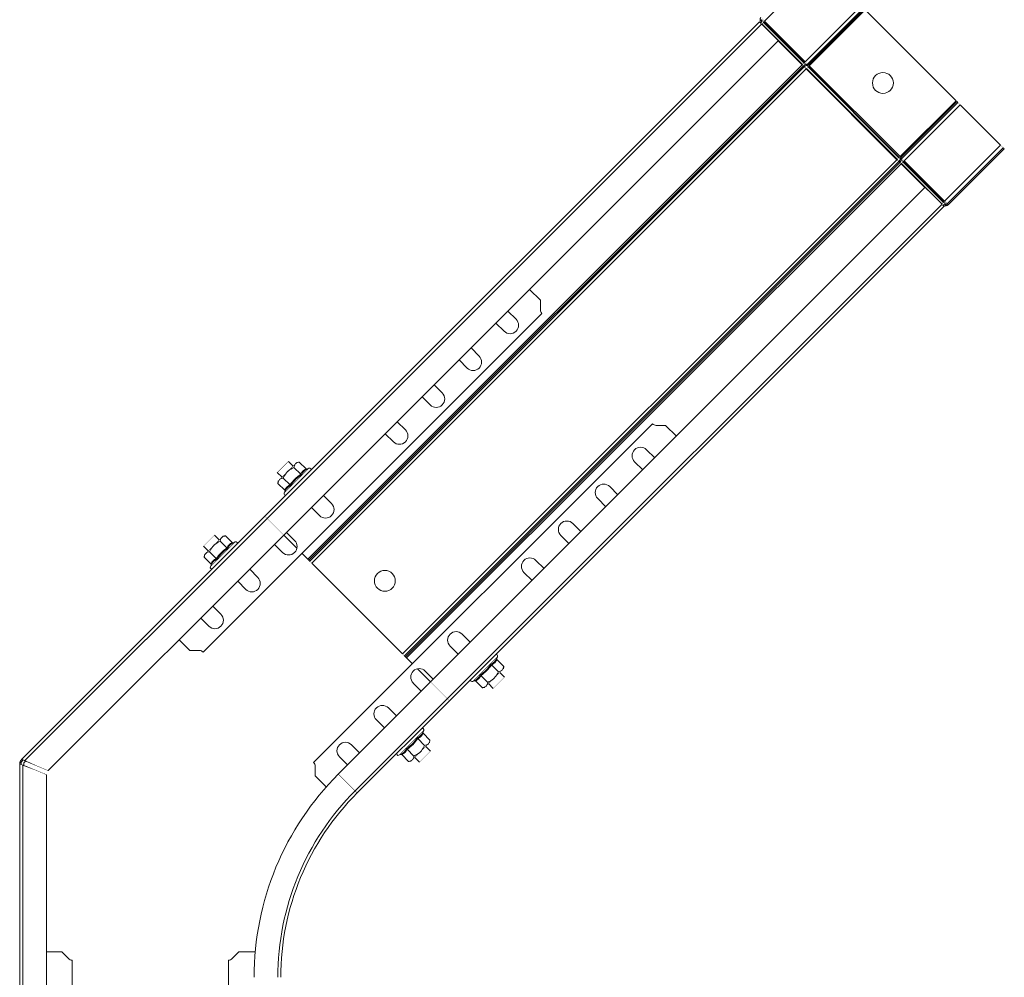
# Model space of a CAD drawing. Header units: millimetres. Extents: x 297 to 1585, y -1468 to 580.
# Tile 27 of 30: x 1206 to 1583, y 29 to 396. Entities that reach past the tile are written whole.
import ezdxf

# ---------------------------------------------------------------- set-up
doc = ezdxf.new("R2010")
doc.units = ezdxf.units.MM
doc.linetypes.add('K5LT32768', pattern=[0])
doc.linetypes.add('K5LT32769', pattern=[0])

msp = doc.modelspace()

# ---------------------------------------------------------------- linework, layer by layer
at = {"color": 7, "linetype": 'K5LT32768', "lineweight": 15}
for p, q in [((1491.59, 395.69), (1513.05, 417.14)), ((1507.15, 380.13), (1528.61, 401.59)), ((1508, 379.28), (1529.46, 400.74)), ((1508.36, 378.92), (1529.82, 400.37)), ((1490.41, 396.29), (1489.86, 396.26)), ((1490.43, 395.96), (1490.41, 396.29)), ((1508.69, 378.59), (1530.14, 400.05)), ((1564.97, 365.22), (1530.14, 400.05)), ((1489.57, 395.36), (1300.07, 205.86)), ((1490.37, 394.57), (1300.86, 205.06)), ((1489.57, 395.36), (1489.72, 395.51)), ((1490.11, 395.12), (1489.72, 395.51)), ((1489.88, 395.93), (1489.86, 396.26)), ((1490.43, 395.96), (1489.88, 395.93)), ((1489.96, 394.97), (1490.11, 395.12)), ((1490.42, 394.52), (1490.57, 394.66)), ((1506.12, 379.1), (1490.57, 394.66)), ((1491.15, 395.24), (1491.3, 395.4)), ((1506.7, 379.68), (1491.15, 395.24)), ((1506.86, 379.84), (1491.3, 395.4)), ((1507.15, 380.13), (1491.59, 395.69)), ((1307.3, 198.63), (1496.8, 388.13)), ((1505.98, 378.96), (1496.8, 388.13)), ((1507.51, 377.42), (1318.01, 187.92)), ((1505.98, 378.96), (1506.12, 379.1)), ((1506.43, 378.51), (1506.57, 378.65)), ((1506.79, 378.15), (1506.43, 378.51)), ((1506.93, 378.29), (1506.57, 378.65)), ((1506.7, 379.68), (1506.86, 379.84)), ((1506.79, 378.15), (1506.93, 378.29)), ((1507.34, 379.05), (1507.62, 379.08)), ((1507.7, 378.69), (1507.34, 379.05)), ((1507.51, 377.42), (1507.66, 377.57)), ((1542.34, 342.59), (1507.51, 377.42)), ((1507.98, 378.72), (1507.62, 379.08)), ((1542.49, 342.74), (1507.66, 377.57)), ((1507.7, 378.69), (1507.98, 378.72)), ((1508.36, 378.92), (1508, 379.28)), ((1508.24, 378.15), (1508.4, 378.3)), ((1543.07, 343.32), (1508.24, 378.15)), ((1543.22, 343.48), (1508.4, 378.3)), ((1543.51, 343.77), (1508.69, 378.59)), ((1543.51, 343.77), (1564.97, 365.22)), ((1543.84, 343.44), (1565.3, 364.9)), ((1544.2, 343.08), (1565.66, 364.53)), ((1545.05, 342.23), (1566.51, 363.68)), ((1565.66, 364.53), (1565.3, 364.9)), ((1582.06, 348.13), (1566.51, 363.68)), ((1560.61, 326.67), (1582.06, 348.13)), ((1543.07, 343.32), (1543.22, 343.48)), ((1561.63, 325.65), (1583.09, 347.1)), ((1562.02, 325.26), (1583.48, 346.71)), ((1583.09, 347.1), (1583.48, 346.71)), ((1542.34, 342.59), (1352.84, 153.09)), ((1542.34, 342.59), (1542.49, 342.74)), ((1543.07, 341.87), (1543.21, 342.01)), ((1543.43, 341.51), (1543.07, 341.87)), ((1543.57, 341.65), (1543.21, 342.01)), ((1543.43, 341.51), (1543.57, 341.65)), ((1543.61, 342.78), (1543.64, 343.06)), ((1543.97, 342.41), (1543.61, 342.78)), ((1544, 342.7), (1543.64, 343.06)), ((1544.2, 343.08), (1543.84, 343.44)), ((1543.88, 341.06), (1544.02, 341.2)), ((1553.05, 331.88), (1543.88, 341.06)), ((1543.97, 342.41), (1544, 342.7)), ((1559.58, 325.65), (1544.02, 341.2)), ((1544.6, 341.78), (1544.76, 341.94)), ((1560.16, 326.23), (1544.6, 341.78)), ((1560.32, 326.38), (1544.76, 341.94)), ((1560.61, 326.67), (1545.05, 342.23)), ((1553.05, 331.88), (1363.55, 142.38)), ((1369.99, 135.95), (1559.49, 325.45)), ((1560.28, 324.65), (1370.78, 135.15)), ((1559.44, 325.5), (1559.58, 325.65)), ((1559.9, 325.04), (1560.04, 325.19)), ((1560.04, 325.19), (1560.43, 324.8)), ((1560.16, 326.23), (1560.32, 326.38)), ((1560.28, 324.65), (1560.43, 324.8)), ((1560.88, 325.51), (1560.85, 324.96)), ((1560.85, 324.96), (1561.18, 324.94)), ((1560.88, 325.51), (1561.21, 325.49)), ((1561.21, 325.49), (1561.18, 324.94)), ((1561.63, 325.65), (1562.02, 325.26)), ((1405.65, 288.73), (1401.52, 292.85)), ((1405.65, 288.73), (1405.65, 285.07)), ((1276.37, 153.79), (1406.23, 283.65)), ((1396.31, 281.44), (1393.21, 284.54)), ((1388.62, 279.95), (1391.72, 276.85)), ((1382.17, 267.3), (1379.07, 270.4)), ((1374.47, 265.8), (1377.57, 262.7)), ((1368.03, 253.16), (1364.93, 256.26)), ((1360.33, 251.66), (1363.43, 248.56)), ((1353.89, 239.02), (1350.79, 242.12)), ((1448.58, 241.31), (1318.71, 111.45)), ((1449.99, 240.73), (1453.65, 240.73)), ((1457.77, 236.6), (1453.65, 240.73)), ((1346.19, 237.52), (1349.29, 234.42)), ((1449.46, 228.29), (1446.36, 231.39)), ((1310.85, 225.13), (1309.05, 226.93)), ((1313.24, 226.66), (1312.27, 226.54)), ((1315.84, 224.06), (1313.24, 226.66)), ((1441.77, 226.8), (1444.87, 223.7)), ((1304.81, 222.69), (1306.61, 220.88)), ((1313.8, 222.02), (1311.2, 224.62)), ((1316.95, 224.3), (1316.31, 224)), ((1305.2, 219.47), (1305.07, 218.5)), ((1309.72, 217.94), (1307.11, 220.54)), ((1307.68, 215.89), (1305.07, 218.5)), ((1307.74, 215.42), (1307.44, 214.78)), ((1435.32, 214.15), (1432.22, 217.25)), ((1325.6, 210.73), (1322.5, 213.83)), ((1427.62, 212.65), (1430.72, 209.55)), ((1317.91, 209.24), (1321.01, 206.14)), ((1206.94, 112.73), (1300.07, 205.86)), ((1300.87, 205.06), (1208.07, 112.26)), ((1300.86, 205.06), (1300.87, 205.06)), ((1421.18, 200.01), (1418.08, 203.11)), ((1217, 108.33), (1307.3, 198.63)), ((1282.57, 196.84), (1280.76, 198.65)), ((1285.52, 193.73), (1282.91, 196.34)), ((1284.95, 198.38), (1283.98, 198.26)), ((1287.56, 195.78), (1284.95, 198.38)), ((1312.34, 193.6), (1307.3, 198.63)), ((1311.46, 196.59), (1308.36, 199.69)), ((1413.48, 198.51), (1416.58, 195.41)), ((1276.52, 194.4), (1278.33, 192.6)), ((1288.67, 196.01), (1288.03, 195.72)), ((1303.77, 195.09), (1306.86, 191.99)), ((1276.91, 191.19), (1276.79, 190.22)), ((1279.39, 187.61), (1276.79, 190.22)), ((1281.43, 189.65), (1278.83, 192.26)), ((1317.44, 188.49), (1314.25, 191.68)), ((1407.04, 185.87), (1403.94, 188.97)), ((1279.45, 187.14), (1279.15, 186.5)), ((1297.32, 182.45), (1294.22, 185.54)), ((1352.84, 153.09), (1318.01, 187.92)), ((1399.34, 184.37), (1402.44, 181.27)), ((1289.62, 180.95), (1292.72, 177.85)), ((1283.17, 168.31), (1280.08, 171.4)), ((1275.48, 166.81), (1278.58, 163.71)), ((1378.75, 157.58), (1375.65, 160.68)), ((1267.17, 158.5), (1271.3, 154.38)), ((1371.06, 156.08), (1374.16, 152.99)), ((1274.95, 154.38), (1271.3, 154.38)), ((1356.6, 149.33), (1353.42, 152.52)), ((1388.92, 151.39), (1389.22, 152.03)), ((1363.55, 142.38), (1358.52, 147.42)), ((1386.94, 148.88), (1389.54, 146.28)), ((1388.98, 150.92), (1391.59, 148.32)), ((1391.46, 147.35), (1391.59, 148.32)), ((1364.61, 143.44), (1361.51, 146.54)), ((1382.86, 144.8), (1385.46, 142.19)), ((1391.85, 144.13), (1390.05, 145.93)), ((1363.55, 142.38), (1328.2, 107.02)), ((1356.91, 141.94), (1360.01, 138.84)), ((1379.71, 142.52), (1380.34, 142.82)), ((1380.81, 142.76), (1383.42, 140.15)), ((1383.42, 140.15), (1384.39, 140.27)), ((1385.81, 141.69), (1387.61, 139.89)), ((1334.63, 100.59), (1369.99, 135.95)), ((1335.43, 99.79), (1370.78, 135.15)), ((1350.47, 129.3), (1347.37, 132.4)), ((1342.77, 127.8), (1345.87, 124.7)), ((1360.64, 123.11), (1360.93, 123.75)), ((1360.7, 122.64), (1363.3, 120.03)), ((1336.33, 115.15), (1333.23, 118.25)), ((1358.65, 120.6), (1361.26, 117.99)), ((1363.57, 115.84), (1361.76, 117.65)), ((1363.18, 119.06), (1363.3, 120.03)), ((1328.63, 113.66), (1331.73, 110.56)), ((1351.42, 114.23), (1352.06, 114.53)), ((1352.53, 114.47), (1355.14, 111.87)), ((1354.57, 116.51), (1357.18, 113.91)), ((1357.52, 113.4), (1359.32, 111.6)), ((1206.69, 111.49), (1206.14, 111.49)), ((1206.14, 110.8), (1206.14, 111.49)), ((1206.14, -20.91), (1206.14, 110.8)), ((1206.69, 110.8), (1206.14, 110.8)), ((1206.44, 112.23), (1206.94, 112.73)), ((1206.83, 111.85), (1206.44, 112.23)), ((1206.69, 110.8), (1206.69, 111.49)), ((1206.83, 111.85), (1207.32, 112.34)), ((1207.32, 112.34), (1206.94, 112.73)), ((1207.82, 110.33), (1207.27, 110.33)), ((1207.27, 110.33), (1207.27, -20.91)), ((1208.33, 112), (1207.64, 111.31)), ((1207.64, 111.31), (1207.64, 110.33)), ((1208.07, 112.26), (1208.45, 111.87)), ((1319.3, 106.38), (1319.3, 110.03)), ((1355.14, 111.87), (1356.11, 111.99)), ((1216.37, -20.91), (1216.37, 106.79)), ((1319.3, 106.38), (1323.57, 102.1)), ((1222.19, 38.83), (1216.37, 38.83)), ((1222.19, 38.83), (1224.78, 36.25)), ((1287.49, 36.25), (1290.08, 38.83)), ((1296.34, 38.83), (1290.08, 38.83)), ((1226.19, -147.99), (1226.19, 35.66)), ((1286.08, 35.66), (1286.08, -147.99))]:
    msp.add_line(p, q, dxfattribs=at)
at = {"color": 8, "linetype": 'K5LT32769', "lineweight": 15, "true_color": 0x808080}
for p, q in [((1505.98, 378.96), (1316.47, 189.46)), ((1506.43, 378.51), (1316.92, 189.01)), ((1506.79, 378.15), (1317.29, 188.64)), ((1543.07, 341.87), (1353.56, 152.37)), ((1543.43, 341.51), (1353.93, 152)), ((1543.88, 341.06), (1354.38, 151.55))]:
    msp.add_line(p, q, dxfattribs=at)
at = {"color": 7, "linetype": 'K5LT32768', "const_width": 0.15}
for points in [[(1491.3, 395.4), (1491.13, 395.57), (1490.96, 395.74), (1490.81, 395.89), (1490.67, 396.03), (1490.56, 396.14), (1490.48, 396.22), (1490.43, 396.28), (1490.41, 396.29)], [(1491.59, 395.69), (1491.39, 395.89), (1491.2, 396.08), (1491.02, 396.26), (1490.87, 396.41), (1490.74, 396.54), (1490.65, 396.63), (1490.59, 396.69), (1490.57, 396.71)], [(1489.57, 395.36), (1489.59, 395.34), (1489.65, 395.29), (1489.74, 395.19), (1489.88, 395.06), (1490.04, 394.89), (1490.24, 394.69), (1490.37, 394.57)], [(1490.57, 394.66), (1490.48, 394.75), (1490.39, 394.84), (1490.31, 394.91), (1490.24, 394.98), (1490.18, 395.04), (1490.14, 395.08), (1490.12, 395.11), (1490.11, 395.12)], [(1490.37, 394.57), (1490.41, 394.52), (1490.69, 394.25), (1491.2, 393.74), (1491.91, 393.03), (1492.75, 392.19), (1493.66, 391.28), (1494.56, 390.37), (1495.39, 389.55), (1496.07, 388.87), (1496.54, 388.39), (1496.78, 388.16), (1496.8, 388.13)], [(1491.15, 395.24), (1491.01, 395.38), (1490.87, 395.51), (1490.75, 395.64), (1490.64, 395.75), (1490.55, 395.84), (1490.48, 395.9), (1490.44, 395.94), (1490.43, 395.96)], [(1490.57, 394.66), (1490.65, 394.74), (1490.73, 394.82), (1490.81, 394.9), (1490.88, 394.98), (1490.96, 395.05), (1491.02, 395.12), (1491.09, 395.18), (1491.15, 395.24)], [(1491.3, 395.4), (1491.33, 395.43), (1491.36, 395.46), (1491.4, 395.49), (1491.43, 395.53), (1491.47, 395.57), (1491.51, 395.61), (1491.55, 395.65), (1491.59, 395.69)], [(1506.43, 378.51), (1506.38, 378.56), (1506.33, 378.61), (1506.28, 378.66), (1506.22, 378.72), (1506.16, 378.77), (1506.1, 378.83), (1506.04, 378.9), (1505.98, 378.96)], [(1506.43, 378.51), (1506.38, 378.56), (1506.33, 378.61), (1506.28, 378.66), (1506.22, 378.72), (1506.16, 378.77), (1506.1, 378.83), (1506.04, 378.9), (1505.98, 378.96)], [(1506.12, 379.1), (1506.2, 379.18), (1506.28, 379.27), (1506.36, 379.34), (1506.44, 379.42), (1506.51, 379.49), (1506.58, 379.56), (1506.64, 379.63), (1506.7, 379.68)], [(1506.57, 378.65), (1506.53, 378.7), (1506.48, 378.75), (1506.42, 378.8), (1506.37, 378.86), (1506.31, 378.92), (1506.25, 378.98), (1506.18, 379.04), (1506.12, 379.1)], [(1507.34, 379.05), (1507.27, 379.11), (1507.2, 379.19), (1507.12, 379.26), (1507.04, 379.34), (1506.96, 379.42), (1506.88, 379.51), (1506.79, 379.6), (1506.7, 379.68)], [(1507.51, 377.42), (1507.41, 377.52), (1507.31, 377.62), (1507.22, 377.72), (1507.12, 377.81), (1507.03, 377.91), (1506.95, 377.99), (1506.86, 378.07), (1506.79, 378.15)], [(1507.51, 377.42), (1507.41, 377.52), (1507.31, 377.62), (1507.22, 377.72), (1507.12, 377.81), (1507.03, 377.91), (1506.95, 377.99), (1506.86, 378.07), (1506.79, 378.15)], [(1506.86, 379.84), (1506.89, 379.87), (1506.92, 379.9), (1506.95, 379.94), (1506.99, 379.97), (1507.03, 380.01), (1507.07, 380.05), (1507.11, 380.09), (1507.15, 380.13)], [(1507.62, 379.08), (1507.54, 379.16), (1507.46, 379.25), (1507.37, 379.34), (1507.27, 379.43), (1507.17, 379.53), (1507.07, 379.63), (1506.96, 379.74), (1506.86, 379.84)], [(1507.66, 377.57), (1507.56, 377.67), (1507.46, 377.77), (1507.36, 377.86), (1507.27, 377.96), (1507.18, 378.05), (1507.09, 378.14), (1507.01, 378.22), (1506.93, 378.29)], [(1508, 379.28), (1507.91, 379.37), (1507.82, 379.46), (1507.72, 379.56), (1507.61, 379.67), (1507.5, 379.78), (1507.38, 379.9), (1507.27, 380.01), (1507.15, 380.13)], [(1507.66, 377.57), (1507.74, 377.65), (1507.82, 377.73), (1507.9, 377.81), (1507.98, 377.88), (1508.05, 377.96), (1508.12, 378.03), (1508.18, 378.09), (1508.24, 378.15)], [(1508.24, 378.15), (1508.16, 378.22), (1508.09, 378.3), (1508.02, 378.37), (1507.95, 378.44), (1507.88, 378.51), (1507.81, 378.57), (1507.75, 378.63), (1507.7, 378.69)], [(1508.4, 378.3), (1508.34, 378.36), (1508.28, 378.42), (1508.23, 378.48), (1508.17, 378.53), (1508.12, 378.58), (1508.07, 378.63), (1508.02, 378.68), (1507.98, 378.72)], [(1508.69, 378.59), (1508.64, 378.64), (1508.6, 378.68), (1508.55, 378.73), (1508.51, 378.77), (1508.47, 378.81), (1508.43, 378.85), (1508.39, 378.89), (1508.36, 378.92)], [(1508.4, 378.3), (1508.43, 378.33), (1508.46, 378.36), (1508.49, 378.4), (1508.53, 378.44), (1508.57, 378.47), (1508.61, 378.51), (1508.65, 378.55), (1508.69, 378.59)], [(1565.3, 364.9), (1565.26, 364.93), (1565.23, 364.97), (1565.19, 365), (1565.15, 365.05), (1565.1, 365.09), (1565.06, 365.13), (1565.02, 365.18), (1564.97, 365.22)], [(1566.51, 363.68), (1566.39, 363.8), (1566.27, 363.92), (1566.16, 364.03), (1566.05, 364.14), (1565.94, 364.25), (1565.84, 364.35), (1565.74, 364.45), (1565.66, 364.53)], [(1583.09, 347.1), (1583.07, 347.12), (1583.01, 347.18), (1582.92, 347.28), (1582.79, 347.4), (1582.63, 347.56), (1582.46, 347.74), (1582.26, 347.93), (1582.06, 348.13)], [(1543.22, 343.48), (1543.25, 343.5), (1543.29, 343.54), (1543.32, 343.57), (1543.36, 343.61), (1543.39, 343.65), (1543.43, 343.68), (1543.47, 343.73), (1543.51, 343.77)], [(1543.64, 343.06), (1543.6, 343.1), (1543.55, 343.15), (1543.5, 343.2), (1543.45, 343.25), (1543.4, 343.31), (1543.34, 343.36), (1543.28, 343.42), (1543.22, 343.48)], [(1543.84, 343.44), (1543.81, 343.47), (1543.77, 343.51), (1543.73, 343.55), (1543.69, 343.59), (1543.65, 343.63), (1543.6, 343.68), (1543.56, 343.72), (1543.51, 343.77)], [(1543.07, 341.87), (1542.99, 341.94), (1542.91, 342.02), (1542.83, 342.11), (1542.74, 342.2), (1542.64, 342.3), (1542.54, 342.39), (1542.44, 342.49), (1542.34, 342.59)], [(1543.07, 341.87), (1542.99, 341.94), (1542.91, 342.02), (1542.83, 342.11), (1542.74, 342.2), (1542.64, 342.3), (1542.54, 342.39), (1542.44, 342.49), (1542.34, 342.59)], [(1542.49, 342.74), (1542.57, 342.82), (1542.65, 342.9), (1542.73, 342.98), (1542.8, 343.06), (1542.88, 343.13), (1542.95, 343.2), (1543.01, 343.26), (1543.07, 343.32)], [(1543.21, 342.01), (1543.14, 342.09), (1543.06, 342.17), (1542.97, 342.25), (1542.88, 342.35), (1542.78, 342.44), (1542.69, 342.54), (1542.59, 342.64), (1542.49, 342.74)], [(1543.61, 342.78), (1543.55, 342.83), (1543.49, 342.89), (1543.43, 342.96), (1543.36, 343.02), (1543.29, 343.1), (1543.22, 343.17), (1543.14, 343.24), (1543.07, 343.32)], [(1543.88, 341.06), (1543.82, 341.12), (1543.76, 341.18), (1543.69, 341.24), (1543.64, 341.3), (1543.58, 341.36), (1543.53, 341.41), (1543.48, 341.46), (1543.43, 341.51)], [(1543.88, 341.06), (1543.82, 341.12), (1543.76, 341.18), (1543.69, 341.24), (1543.64, 341.3), (1543.58, 341.36), (1543.53, 341.41), (1543.48, 341.46), (1543.43, 341.51)], [(1544.02, 341.2), (1543.96, 341.26), (1543.9, 341.33), (1543.84, 341.39), (1543.78, 341.44), (1543.72, 341.5), (1543.67, 341.55), (1543.62, 341.61), (1543.57, 341.65)], [(1544.6, 341.78), (1544.52, 341.87), (1544.43, 341.96), (1544.34, 342.04), (1544.26, 342.12), (1544.18, 342.2), (1544.11, 342.28), (1544.04, 342.35), (1543.97, 342.41)], [(1544.76, 341.94), (1544.66, 342.04), (1544.55, 342.15), (1544.45, 342.25), (1544.35, 342.35), (1544.26, 342.44), (1544.17, 342.54), (1544.08, 342.62), (1544, 342.7)], [(1544.02, 341.2), (1544.11, 341.28), (1544.19, 341.36), (1544.27, 341.44), (1544.34, 341.52), (1544.41, 341.59), (1544.48, 341.66), (1544.55, 341.72), (1544.6, 341.78)], [(1545.05, 342.23), (1544.93, 342.35), (1544.82, 342.46), (1544.7, 342.58), (1544.59, 342.69), (1544.48, 342.8), (1544.38, 342.9), (1544.29, 342.99), (1544.2, 343.08)], [(1544.76, 341.94), (1544.79, 341.97), (1544.82, 342), (1544.86, 342.03), (1544.89, 342.07), (1544.93, 342.11), (1544.97, 342.15), (1545.01, 342.19), (1545.05, 342.23)], [(1553.05, 331.88), (1553.08, 331.86), (1553.31, 331.62), (1553.79, 331.14), (1554.47, 330.47), (1555.3, 329.64), (1556.2, 328.74), (1557.11, 327.83), (1557.95, 326.99), (1558.66, 326.28), (1559.17, 325.77), (1559.45, 325.49), (1559.49, 325.45)], [(1559.49, 325.45), (1559.61, 325.32), (1559.81, 325.12), (1559.98, 324.96), (1560.11, 324.82), (1560.21, 324.73), (1560.27, 324.67), (1560.28, 324.65)], [(1559.58, 325.65), (1559.66, 325.73), (1559.74, 325.81), (1559.82, 325.89), (1559.9, 325.96), (1559.97, 326.04), (1560.04, 326.1), (1560.1, 326.17), (1560.16, 326.23)], [(1560.04, 325.19), (1560.03, 325.19), (1560, 325.22), (1559.96, 325.26), (1559.9, 325.32), (1559.84, 325.39), (1559.76, 325.47), (1559.67, 325.56), (1559.58, 325.65)], [(1560.88, 325.51), (1560.86, 325.52), (1560.82, 325.56), (1560.76, 325.63), (1560.67, 325.72), (1560.56, 325.83), (1560.43, 325.95), (1560.3, 326.09), (1560.16, 326.23)], [(1560.32, 326.38), (1560.35, 326.41), (1560.38, 326.44), (1560.41, 326.48), (1560.45, 326.51), (1560.49, 326.55), (1560.53, 326.59), (1560.57, 326.63), (1560.61, 326.67)], [(1561.21, 325.49), (1561.2, 325.5), (1561.15, 325.56), (1561.06, 325.64), (1560.95, 325.75), (1560.82, 325.89), (1560.66, 326.04), (1560.49, 326.21), (1560.32, 326.38)], [(1561.63, 325.65), (1561.61, 325.67), (1561.55, 325.73), (1561.46, 325.82), (1561.33, 325.95), (1561.18, 326.1), (1561, 326.28), (1560.81, 326.47), (1560.61, 326.67)], [(1309.05, 226.93), (1308.93, 226.82), (1308.58, 226.46), (1308.02, 225.9), (1307.34, 225.22), (1306.6, 224.48), (1305.9, 223.78), (1305.33, 223.21), (1304.95, 222.83), (1304.81, 222.69)], [(1312.27, 226.54), (1312.24, 226.51), (1312.15, 226.42), (1312, 226.27), (1311.79, 226.07)], [(1305.67, 219.94), (1305.93, 220.2), (1306.23, 220.51), (1306.58, 220.85), (1306.96, 221.24), (1307.38, 221.65), (1307.82, 222.09), (1308.27, 222.54), (1308.73, 223.01)], [(1311.79, 226.07), (1311.54, 225.81), (1311.23, 225.51), (1310.88, 225.16), (1310.5, 224.77), (1310.08, 224.36), (1309.65, 223.92), (1309.19, 223.47), (1308.73, 223.01)], [(1305.67, 219.94), (1305.46, 219.74), (1305.32, 219.59), (1305.23, 219.5), (1305.2, 219.47)], [(1300.87, 205.06), (1300.74, 205.19), (1300.54, 205.39), (1300.37, 205.56), (1300.24, 205.69), (1300.15, 205.78), (1300.09, 205.84), (1300.07, 205.86)], [(1307.3, 198.63), (1307.25, 198.68), (1306.96, 198.97), (1306.44, 199.48), (1305.75, 200.18), (1304.92, 201.01), (1304.02, 201.9), (1303.14, 202.79), (1302.32, 203.61), (1301.65, 204.28), (1301.16, 204.77), (1300.9, 205.02), (1300.87, 205.06)], [(1280.76, 198.65), (1280.74, 198.62), (1280.51, 198.39), (1280.05, 197.93), (1279.42, 197.3), (1278.7, 196.58), (1277.97, 195.85), (1277.32, 195.21), (1276.84, 194.72), (1276.57, 194.45), (1276.52, 194.4)], [(1283.51, 197.78), (1283.25, 197.53), (1282.95, 197.22), (1282.6, 196.87), (1282.21, 196.49), (1281.8, 196.08), (1281.36, 195.64), (1280.91, 195.18), (1280.45, 194.72)], [(1283.98, 198.26), (1283.95, 198.23), (1283.86, 198.14), (1283.71, 197.99), (1283.51, 197.78)], [(1280.45, 194.72), (1279.99, 194.26), (1279.53, 193.81), (1279.09, 193.37), (1278.68, 192.95), (1278.29, 192.57), (1277.95, 192.22), (1277.64, 191.92), (1277.38, 191.66)], [(1276.91, 191.19), (1276.94, 191.22), (1277.03, 191.31), (1277.18, 191.46), (1277.38, 191.66)], [(1318.01, 187.92), (1317.91, 188.02), (1317.81, 188.12), (1317.71, 188.22), (1317.62, 188.31), (1317.53, 188.4), (1317.44, 188.49), (1317.43, 188.49)], [(1353.41, 152.51), (1353.41, 152.52), (1353.32, 152.61), (1353.23, 152.7), (1353.14, 152.79), (1353.04, 152.89), (1352.94, 152.99), (1352.84, 153.09)], [(1391.46, 147.35), (1391.43, 147.32), (1391.34, 147.23), (1391.19, 147.08), (1390.99, 146.87)], [(1384.86, 140.75), (1385.12, 141.01), (1385.43, 141.31), (1385.77, 141.66), (1386.16, 142.04), (1386.57, 142.46), (1387.01, 142.9), (1387.47, 143.35), (1387.93, 143.81)], [(1387.61, 139.89), (1387.61, 139.89), (1387.76, 140.03), (1388.14, 140.42), (1388.72, 140.99), (1389.41, 141.69), (1390.15, 142.43), (1390.84, 143.11), (1391.39, 143.67), (1391.74, 144.02), (1391.85, 144.13)], [(1387.93, 143.81), (1388.39, 144.27), (1388.84, 144.73), (1389.28, 145.16), (1389.69, 145.58), (1390.08, 145.96), (1390.43, 146.31), (1390.73, 146.62), (1390.99, 146.87)], [(1363.55, 142.38), (1363.57, 142.36), (1363.81, 142.12), (1364.29, 141.64), (1364.97, 140.96), (1365.79, 140.14), (1366.69, 139.23), (1367.6, 138.32), (1368.45, 137.48), (1369.15, 136.78), (1369.66, 136.26), (1369.94, 135.99), (1369.98, 135.95)], [(1369.99, 135.95), (1369.95, 135.98), (1369.69, 136.24), (1369.21, 136.72), (1368.53, 137.4), (1367.72, 138.21), (1366.83, 139.1), (1365.94, 139.99), (1365.11, 140.82), (1364.41, 141.52), (1363.9, 142.03), (1363.61, 142.32), (1363.55, 142.38)], [(1384.39, 140.27), (1384.42, 140.31), (1384.51, 140.4), (1384.66, 140.54), (1384.86, 140.75)], [(1369.98, 135.94), (1370.11, 135.82), (1370.31, 135.62), (1370.48, 135.45), (1370.61, 135.32), (1370.7, 135.22), (1370.76, 135.17), (1370.78, 135.15)], [(1370.78, 135.15), (1370.76, 135.17), (1370.7, 135.23), (1370.61, 135.32), (1370.48, 135.45), (1370.31, 135.62), (1370.11, 135.82), (1369.99, 135.95)], [(1359.64, 115.53), (1360.1, 115.99), (1360.56, 116.44), (1361, 116.88), (1361.41, 117.29), (1361.79, 117.68), (1362.14, 118.03), (1362.45, 118.33), (1362.7, 118.59)], [(1363.18, 119.06), (1363.15, 119.03), (1363.06, 118.94), (1362.91, 118.79), (1362.7, 118.59)], [(1356.58, 112.46), (1356.84, 112.72), (1357.14, 113.03), (1357.49, 113.37), (1357.87, 113.76), (1358.29, 114.17), (1358.73, 114.61), (1359.18, 115.06), (1359.64, 115.53)], [(1359.32, 111.6), (1359.33, 111.6), (1359.47, 111.75), (1359.86, 112.13), (1360.43, 112.71), (1361.13, 113.41), (1361.87, 114.14), (1362.55, 114.83), (1363.1, 115.38), (1363.46, 115.73), (1363.57, 115.84)], [(1207.27, 110.37), (1207.09, 110.44), (1206.56, 110.63), (1206.24, 110.76), (1206.14, 110.8)], [(1207.82, 110.33), (1207.55, 110.44), (1207.08, 110.63), (1206.78, 110.76), (1206.69, 110.8)], [(1206.94, 112.73), (1207.04, 112.68), (1207.35, 112.54), (1207.86, 112.31), (1208.1, 112.2)], [(1211.82, 108.67), (1210.96, 108.98), (1210.14, 109.28), (1209.38, 109.56), (1208.7, 109.81), (1208.13, 110.01), (1207.7, 110.17), (1207.41, 110.28), (1207.28, 110.32), (1207.27, 110.33)], [(1207.32, 112.34), (1207.42, 112.3), (1207.71, 112.18), (1208.19, 111.98), (1208.45, 111.87)], [(1211.82, 108.67), (1211.07, 108.98), (1210.34, 109.28), (1209.67, 109.56), (1209.08, 109.81), (1208.58, 110.01), (1208.2, 110.17), (1207.94, 110.28), (1207.82, 110.32), (1207.82, 110.33)], [(1208.07, 112.26), (1208.07, 112.25), (1208.2, 112.19), (1208.48, 112.06), (1208.9, 111.87), (1209.45, 111.61), (1210.1, 111.31), (1210.84, 110.97), (1211.63, 110.6), (1212.45, 110.21)], [(1208.45, 111.87), (1208.46, 111.87), (1208.58, 111.82), (1208.83, 111.71), (1209.22, 111.55), (1209.72, 111.35), (1210.31, 111.1), (1210.98, 110.82), (1211.7, 110.52), (1212.45, 110.21)], [(1212.45, 110.21), (1213.3, 109.86), (1214.11, 109.53), (1214.86, 109.22), (1215.53, 108.94), (1216.1, 108.7), (1216.54, 108.52), (1216.84, 108.4), (1216.99, 108.33), (1217, 108.33)], [(1356.11, 111.99), (1356.14, 112.02), (1356.23, 112.11), (1356.38, 112.26), (1356.58, 112.46)], [(1216.37, 106.79), (1216.35, 106.79), (1216.2, 106.85), (1215.9, 106.98), (1215.46, 107.16), (1214.89, 107.4), (1214.22, 107.67), (1213.47, 107.99), (1212.66, 108.32), (1211.82, 108.67)]]:
    msp.add_lwpolyline(points, dxfattribs=at)
at = {"color": 8, "linetype": 'K5LT32769', "true_color": 0x808080, "const_width": 0.15}
for points in [[(1308.08, 215.42), (1308.74, 216.08), (1309.58, 216.93), (1310.57, 217.91), (1311.64, 218.99), (1312.75, 220.09), (1313.82, 221.17), (1314.81, 222.16), (1315.66, 223), (1316.31, 223.66), (1316.75, 224.1), (1316.94, 224.29), (1316.95, 224.3)], [(1307.44, 214.78), (1307.45, 214.79), (1307.64, 214.98), (1308.08, 215.42)], [(1279.15, 186.5), (1279.23, 186.57), (1279.54, 186.89), (1280.1, 187.44), (1280.85, 188.2), (1281.78, 189.12), (1282.81, 190.16), (1283.91, 191.26), (1285.01, 192.35), (1286.05, 193.39), (1286.97, 194.31), (1287.73, 195.07), (1288.28, 195.62), (1288.6, 195.94), (1288.67, 196.01)], [(1389.22, 152.03), (1389.15, 151.96), (1388.83, 151.64), (1388.28, 151.09), (1387.52, 150.33), (1386.6, 149.41), (1385.56, 148.37), (1384.46, 147.28), (1383.37, 146.18), (1382.33, 145.14), (1381.4, 144.22), (1380.65, 143.46), (1380.09, 142.91), (1379.78, 142.59), (1379.71, 142.52)], [(1360.93, 123.75), (1360.86, 123.68), (1360.55, 123.36), (1359.99, 122.81), (1359.24, 122.05), (1358.31, 121.13), (1357.27, 120.09), (1356.18, 118.99), (1355.08, 117.89), (1354.04, 116.86), (1353.12, 115.93), (1352.36, 115.18), (1351.81, 114.62), (1351.49, 114.31), (1351.42, 114.23)], [(1334.63, 100.59), (1334.59, 100.63), (1334.34, 100.88), (1333.85, 101.37), (1333.18, 102.04), (1332.36, 102.86), (1331.47, 103.75), (1330.58, 104.64), (1329.75, 105.47), (1329.05, 106.17), (1328.54, 106.68), (1328.25, 106.97), (1328.2, 107.02)], [(1335.43, 99.79), (1335.41, 99.81), (1335.35, 99.87), (1335.25, 99.97), (1335.12, 100.1), (1334.96, 100.26), (1334.76, 100.46), (1334.63, 100.59)]]:
    msp.add_lwpolyline(points, dxfattribs=at)
at = {"color": 7, "linetype": 'K5LT32768', "lineweight": 15}
for centre in [(1536.95, 372.03), (1346.03, 181.11)]:
    msp.add_circle(centre, 4, dxfattribs=at)
for centre, radius, start, end in [((1490.96, 396.32), 1.1, 135, 183.1897), ((1489.33, 395.9), 0.55, 315, 3.1897), ((1489.33, 395.9), 1.1, 315, 3.1897), ((1507.54, 377.73), 1.34, 98.67, 136.2327), ((1507.9, 377.37), 1.34, 98.67, 136.2327), ((1507.52, 379.74), 0.668, 278.6718, 316.2345), ((1507.88, 379.38), 0.668, 278.6696, 316.233), ((1542.29, 342.98), 1.34, 313.7667, 351.3288), ((1542.65, 342.62), 1.34, 313.7669, 351.3321), ((1544.3, 342.96), 0.668, 133.7729, 171.3297), ((1544.66, 342.6), 0.668, 133.7729, 171.3297), ((1560.82, 324.41), 1.1, 86.8103, 135), ((1560.82, 324.41), 0.55, 86.8103, 135), ((1561.24, 326.04), 1.1, 266.8103, 315), ((1561.24, 326.04), 0.55, 266.8103, 315), ((1407.65, 285.07), 2, 180, 225), ((1394.01, 279.14), 3.25, 225, 45), ((1379.87, 265), 3.25, 225, 45), ((1365.73, 250.86), 3.25, 225, 45), ((1351.59, 236.72), 3.25, 225, 45), ((1449.99, 242.73), 2, 225, 270), ((1444.07, 229.09), 3.25, 45, 225), ((1317.19, 223.78), 0.567, 315, 115), ((1429.92, 214.95), 3.25, 45, 225), ((1307.95, 214.55), 0.567, 155, 315), ((1323.3, 208.43), 3.25, 225, 45), ((1415.78, 200.81), 3.25, 45, 225), ((1309.16, 194.29), 3.25, 225, 45), ((1288.91, 195.5), 0.567, 315, 115), ((1401.64, 186.67), 3.25, 45, 225), ((1279.67, 186.26), 0.567, 155, 315), ((1295.02, 180.15), 3.25, 225, 45), ((1280.88, 166.01), 3.25, 225, 45), ((1373.35, 158.38), 3.25, 45, 225), ((1274.95, 152.38), 2, 45, 90), ((1388.7, 152.27), 0.567, 335, 135), ((1359.21, 144.24), 3.25, 45, 225), ((1379.47, 143.03), 0.567, 135, 295), ((1345.07, 130.1), 3.25, 45, 225), ((1360.42, 123.99), 0.567, 335, 135), ((1330.93, 115.96), 3.25, 45, 225), ((1351.18, 114.75), 0.567, 135, 295), ((1207.19, 111.49), 1.05, 135, 180), ((1207.19, 111.49), 0.5, 135, 180), ((1317.3, 110.03), 2, 0, 45), ((1406.14, 29.08), 110.23, 135, 180), ((1406.14, 29.08), 101.13, 135, 180), ((1406.14, 29.08), 100, 135, 180), ((1226.19, 37.66), 2, 225, 270), ((1286.08, 37.66), 2, 270, 315)]:
    msp.add_arc(centre, radius, start, end, dxfattribs=at)
for points, knots in [([(1313.24, 226.66), (1312.74, 226.56), (1312.19, 226.44), (1311.83, 226.1), (1311.79, 226.07)], [0, 0, 0, 0, 0.896038, 1, 1, 1, 1]), ([(1308.73, 223.01), (1308.23, 222.39), (1307.6, 221.62), (1307.19, 220.72), (1307.11, 220.54)], [0, 0, 0, 0, 0.801461, 1, 1, 1, 1]), ([(1311.2, 224.62), (1310.4, 224.22), (1309.51, 223.77), (1308.8, 223.08), (1308.73, 223.01)], [0, 0, 0, 0, 0.896037, 1, 1, 1, 1]), ([(1311.79, 226.07), (1311.57, 225.73), (1311.29, 225.31), (1311.21, 224.74), (1311.2, 224.62)], [0, 0, 0, 0, 0.801462, 1, 1, 1, 1]), ([(1313.8, 222.02), (1314.04, 222.45), (1314.54, 223.31), (1315.4, 223.81), (1315.84, 224.06)], [0, 0, 0, 0, 0.492148, 1, 1, 1, 1]), ([(1316.31, 224), (1316.2, 223.95), (1315.63, 223.67), (1314.79, 223.04), (1314.37, 222.23), (1314.17, 221.86)], [0, 0, 0, 0, 0.118083, 0.592258, 1, 1, 1, 1]), ([(1316.31, 224), (1316.31, 224), (1316.27, 223.98), (1316.19, 223.95), (1316.06, 223.95), (1315.94, 223.98), (1315.87, 224.03), (1315.84, 224.06)], [0, 0, 0, 0, 0.007912, 0.267528, 0.528604, 0.763811, 1, 1, 1, 1]), ([(1305.07, 218.5), (1305.09, 218.65), (1305.18, 219.22), (1305.46, 219.64), (1305.67, 219.94)], [0, 0, 0, 0, 0.263254, 1, 1, 1, 1]), ([(1305.67, 219.94), (1305.72, 219.99), (1306.07, 220.32), (1306.6, 220.47), (1307.09, 220.54), (1307.11, 220.54)], [0, 0, 0, 0, 0.148486, 0.965571, 1, 1, 1, 1]), ([(1309.72, 217.94), (1310.3, 218.7), (1311.47, 220.25), (1313.02, 221.42), (1313.8, 222.02)], [0, 0, 0, 0, 0.492149, 1, 1, 1, 1]), ([(1314.17, 221.86), (1313.97, 221.72), (1312.99, 221.03), (1311.44, 219.68), (1310.37, 218.24), (1309.88, 217.57)], [0, 0, 0, 0, 0.118083, 0.592258, 1, 1, 1, 1]), ([(1314.17, 221.86), (1314.17, 221.86), (1314.14, 221.85), (1314.09, 221.85), (1313.99, 221.88), (1313.89, 221.94), (1313.83, 221.99), (1313.8, 222.02)], [0, 0, 0, 0, 0.00791, 0.26753, 0.528599, 0.763816, 1, 1, 1, 1]), ([(1307.68, 215.89), (1307.92, 216.32), (1308.41, 217.19), (1309.28, 217.68), (1309.72, 217.94)], [0, 0, 0, 0, 0.492148, 1, 1, 1, 1]), ([(1307.68, 215.89), (1307.7, 215.86), (1307.75, 215.8), (1307.78, 215.68), (1307.78, 215.55), (1307.76, 215.46), (1307.74, 215.42), (1307.74, 215.42)], [0, 0, 0, 0, 0.236186, 0.471397, 0.732461, 0.992081, 1, 1, 1, 1]), ([(1309.88, 217.57), (1309.77, 217.51), (1309.21, 217.25), (1308.39, 216.63), (1307.94, 215.81), (1307.74, 215.42)], [0, 0, 0, 0, 0.118083, 0.592258, 1, 1, 1, 1]), ([(1309.72, 217.94), (1309.75, 217.91), (1309.8, 217.85), (1309.85, 217.75), (1309.88, 217.65), (1309.89, 217.59), (1309.88, 217.57), (1309.88, 217.57)], [0, 0, 0, 0, 0.236181, 0.471395, 0.732464, 0.992086, 1, 1, 1, 1]), ([(1282.91, 196.34), (1282.12, 195.93), (1281.23, 195.48), (1280.52, 194.79), (1280.45, 194.72)], [0, 0, 0, 0, 0.896037, 1, 1, 1, 1]), ([(1283.51, 197.78), (1283.46, 197.73), (1283.14, 197.38), (1282.98, 196.85), (1282.91, 196.36), (1282.91, 196.34)], [0, 0, 0, 0, 0.148486, 0.965571, 1, 1, 1, 1]), ([(1284.95, 198.38), (1284.8, 198.36), (1284.23, 198.28), (1283.81, 197.99), (1283.51, 197.78)], [0, 0, 0, 0, 0.263255, 1, 1, 1, 1]), ([(1280.45, 194.72), (1279.94, 194.1), (1279.32, 193.33), (1278.91, 192.44), (1278.83, 192.26)], [0, 0, 0, 0, 0.801462, 1, 1, 1, 1]), ([(1281.43, 189.65), (1282.01, 190.41), (1283.18, 191.96), (1284.73, 193.14), (1285.52, 193.73)], [0, 0, 0, 0, 0.492148, 1, 1, 1, 1]), ([(1285.89, 193.57), (1285.69, 193.43), (1284.7, 192.74), (1283.15, 191.4), (1282.09, 189.95), (1281.6, 189.28)], [0, 0, 0, 0, 0.118084, 0.592259, 1, 1, 1, 1]), ([(1285.52, 193.73), (1285.76, 194.16), (1286.25, 195.03), (1287.12, 195.52), (1287.56, 195.78)], [0, 0, 0, 0, 0.492148, 1, 1, 1, 1]), ([(1285.89, 193.57), (1285.89, 193.57), (1285.86, 193.57), (1285.8, 193.57), (1285.71, 193.6), (1285.61, 193.65), (1285.55, 193.71), (1285.52, 193.73)], [0, 0, 0, 0, 0.007918, 0.267539, 0.528609, 0.763815, 1, 1, 1, 1]), ([(1288.03, 195.72), (1287.92, 195.66), (1287.34, 195.38), (1286.51, 194.76), (1286.08, 193.95), (1285.89, 193.57)], [0, 0, 0, 0, 0.118083, 0.592258, 1, 1, 1, 1]), ([(1288.03, 195.72), (1288.03, 195.72), (1287.99, 195.7), (1287.9, 195.67), (1287.77, 195.67), (1287.65, 195.7), (1287.59, 195.75), (1287.56, 195.78)], [0, 0, 0, 0, 0.007913, 0.267531, 0.528596, 0.76382, 1, 1, 1, 1]), ([(1277.38, 191.66), (1277.16, 191.32), (1276.88, 190.9), (1276.8, 190.33), (1276.79, 190.22)], [0, 0, 0, 0, 0.801462, 1, 1, 1, 1]), ([(1278.83, 192.26), (1278.33, 192.15), (1277.78, 192.03), (1277.42, 191.7), (1277.38, 191.66)], [0, 0, 0, 0, 0.896038, 1, 1, 1, 1]), ([(1279.39, 187.61), (1279.64, 188.04), (1280.13, 188.91), (1280.99, 189.4), (1281.43, 189.65)], [0, 0, 0, 0, 0.492148, 1, 1, 1, 1]), ([(1281.6, 189.28), (1281.49, 189.23), (1280.93, 188.96), (1280.1, 188.35), (1279.66, 187.52), (1279.45, 187.14)], [0, 0, 0, 0, 0.118084, 0.592259, 1, 1, 1, 1]), ([(1281.6, 189.28), (1281.6, 189.28), (1281.6, 189.31), (1281.6, 189.37), (1281.57, 189.46), (1281.51, 189.56), (1281.46, 189.62), (1281.43, 189.65)], [0, 0, 0, 0, 0.007913, 0.267533, 0.528598, 0.763809, 1, 1, 1, 1]), ([(1279.39, 187.61), (1279.42, 187.58), (1279.47, 187.52), (1279.5, 187.39), (1279.5, 187.27), (1279.47, 187.18), (1279.45, 187.14), (1279.45, 187.14)], [0, 0, 0, 0, 0.236188, 0.471398, 0.732466, 0.992089, 1, 1, 1, 1]), ([(1386.78, 149.25), (1386.89, 149.3), (1387.45, 149.57), (1388.27, 150.18), (1388.72, 151.01), (1388.92, 151.39)], [0, 0, 0, 0, 0.118084, 0.592259, 1, 1, 1, 1]), ([(1388.98, 150.92), (1388.95, 150.95), (1388.9, 151.02), (1388.87, 151.14), (1388.88, 151.27), (1388.9, 151.35), (1388.92, 151.39), (1388.92, 151.39)], [0, 0, 0, 0, 0.236192, 0.471399, 0.732464, 0.992089, 1, 1, 1, 1]), ([(1382.49, 144.96), (1382.68, 145.1), (1383.67, 145.79), (1385.22, 147.13), (1386.28, 148.58), (1386.78, 149.25)], [0, 0, 0, 0, 0.118084, 0.592259, 1, 1, 1, 1]), ([(1386.94, 148.88), (1386.36, 148.12), (1385.19, 146.57), (1383.64, 145.4), (1382.86, 144.8)], [0, 0, 0, 0, 0.492149, 1, 1, 1, 1]), ([(1386.78, 149.25), (1386.78, 149.25), (1386.77, 149.22), (1386.77, 149.17), (1386.8, 149.07), (1386.86, 148.97), (1386.91, 148.91), (1386.94, 148.88)], [0, 0, 0, 0, 0.007913, 0.267534, 0.528604, 0.763817, 1, 1, 1, 1]), ([(1388.98, 150.92), (1388.74, 150.49), (1388.25, 149.63), (1387.38, 149.13), (1386.94, 148.88)], [0, 0, 0, 0, 0.492148, 1, 1, 1, 1]), ([(1390.99, 146.87), (1391.21, 147.21), (1391.49, 147.63), (1391.57, 148.2), (1391.59, 148.32)], [0, 0, 0, 0, 0.801462, 1, 1, 1, 1]), ([(1380.34, 142.82), (1380.46, 142.87), (1381.03, 143.15), (1381.86, 143.78), (1382.29, 144.59), (1382.49, 144.96)], [0, 0, 0, 0, 0.118084, 0.592258, 1, 1, 1, 1]), ([(1382.86, 144.8), (1382.61, 144.37), (1382.12, 143.5), (1381.26, 143.01), (1380.81, 142.76)], [0, 0, 0, 0, 0.492148, 1, 1, 1, 1]), ([(1382.49, 144.96), (1382.49, 144.96), (1382.51, 144.96), (1382.57, 144.96), (1382.67, 144.93), (1382.77, 144.88), (1382.83, 144.83), (1382.86, 144.8)], [0, 0, 0, 0, 0.007908, 0.267536, 0.528605, 0.76382, 1, 1, 1, 1]), ([(1385.46, 142.19), (1386.26, 142.6), (1387.15, 143.05), (1387.85, 143.74), (1387.93, 143.81)], [0, 0, 0, 0, 0.896036, 1, 1, 1, 1]), ([(1387.93, 143.81), (1388.43, 144.43), (1389.06, 145.2), (1389.46, 146.1), (1389.54, 146.28)], [0, 0, 0, 0, 0.801461, 1, 1, 1, 1]), ([(1389.54, 146.28), (1390.04, 146.38), (1390.59, 146.5), (1390.95, 146.84), (1390.99, 146.87)], [0, 0, 0, 0, 0.896036, 1, 1, 1, 1]), ([(1380.34, 142.82), (1380.34, 142.82), (1380.38, 142.84), (1380.47, 142.86), (1380.6, 142.86), (1380.72, 142.83), (1380.78, 142.78), (1380.81, 142.76)], [0, 0, 0, 0, 0.007911, 0.267527, 0.528602, 0.763809, 1, 1, 1, 1]), ([(1383.42, 140.15), (1383.57, 140.17), (1384.14, 140.26), (1384.56, 140.54), (1384.86, 140.75)], [0, 0, 0, 0, 0.263253, 1, 1, 1, 1]), ([(1384.86, 140.75), (1384.91, 140.8), (1385.24, 141.15), (1385.39, 141.68), (1385.46, 142.17), (1385.46, 142.19)], [0, 0, 0, 0, 0.148487, 0.965571, 1, 1, 1, 1]), ([(1354.2, 116.68), (1354.4, 116.81), (1355.38, 117.51), (1356.94, 118.85), (1358, 120.3), (1358.49, 120.97)], [0, 0, 0, 0, 0.118082, 0.592258, 1, 1, 1, 1]), ([(1358.49, 120.97), (1358.6, 121.02), (1359.16, 121.28), (1359.99, 121.9), (1360.43, 122.73), (1360.64, 123.11)], [0, 0, 0, 0, 0.118083, 0.592258, 1, 1, 1, 1]), ([(1358.49, 120.97), (1358.49, 120.96), (1358.49, 120.94), (1358.49, 120.88), (1358.52, 120.79), (1358.57, 120.69), (1358.63, 120.63), (1358.65, 120.6)], [0, 0, 0, 0, 0.00792, 0.267541, 0.528599, 0.763817, 1, 1, 1, 1]), ([(1360.7, 122.64), (1360.45, 122.21), (1359.96, 121.34), (1359.09, 120.85), (1358.65, 120.6)], [0, 0, 0, 0, 0.492149, 1, 1, 1, 1]), ([(1360.7, 122.64), (1360.67, 122.67), (1360.62, 122.73), (1360.59, 122.85), (1360.59, 122.98), (1360.62, 123.07), (1360.64, 123.11), (1360.64, 123.11)], [0, 0, 0, 0, 0.236173, 0.471391, 0.732453, 0.992089, 1, 1, 1, 1]), ([(1358.65, 120.6), (1358.08, 119.83), (1356.91, 118.29), (1355.36, 117.11), (1354.57, 116.51)], [0, 0, 0, 0, 0.492148, 1, 1, 1, 1]), ([(1359.64, 115.53), (1360.15, 116.14), (1360.77, 116.91), (1361.18, 117.81), (1361.26, 117.99)], [0, 0, 0, 0, 0.801462, 1, 1, 1, 1]), ([(1361.26, 117.99), (1361.76, 118.1), (1362.31, 118.21), (1362.67, 118.55), (1362.7, 118.59)], [0, 0, 0, 0, 0.896038, 1, 1, 1, 1]), ([(1362.7, 118.59), (1362.93, 118.93), (1363.21, 119.35), (1363.28, 119.92), (1363.3, 120.03)], [0, 0, 0, 0, 0.801463, 1, 1, 1, 1]), ([(1352.06, 114.53), (1352.17, 114.59), (1352.74, 114.87), (1353.58, 115.49), (1354.01, 116.3), (1354.2, 116.68)], [0, 0, 0, 0, 0.118083, 0.592259, 1, 1, 1, 1]), ([(1352.06, 114.53), (1352.06, 114.53), (1352.1, 114.55), (1352.19, 114.58), (1352.31, 114.58), (1352.44, 114.55), (1352.5, 114.5), (1352.53, 114.47)], [0, 0, 0, 0, 0.007911, 0.267529, 0.528607, 0.763815, 1, 1, 1, 1]), ([(1354.57, 116.51), (1354.33, 116.09), (1353.84, 115.22), (1352.97, 114.72), (1352.53, 114.47)], [0, 0, 0, 0, 0.492148, 1, 1, 1, 1]), ([(1354.2, 116.68), (1354.2, 116.68), (1354.23, 116.68), (1354.29, 116.68), (1354.38, 116.65), (1354.48, 116.59), (1354.54, 116.54), (1354.57, 116.51)], [0, 0, 0, 0, 0.00791, 0.267541, 0.528589, 0.763807, 1, 1, 1, 1]), ([(1356.58, 112.46), (1356.63, 112.52), (1356.95, 112.87), (1357.11, 113.4), (1357.17, 113.89), (1357.18, 113.91)], [0, 0, 0, 0, 0.148486, 0.965571, 1, 1, 1, 1]), ([(1357.18, 113.91), (1357.97, 114.31), (1358.86, 114.77), (1359.57, 115.45), (1359.64, 115.53)], [0, 0, 0, 0, 0.896037, 1, 1, 1, 1]), ([(1355.14, 111.87), (1355.29, 111.89), (1355.86, 111.97), (1356.27, 112.26), (1356.58, 112.46)], [0, 0, 0, 0, 0.263254, 1, 1, 1, 1])]:
    msp.add_open_spline(points, degree=3, knots=knots, dxfattribs=at)

doc.saveas('drawing.dxf')
